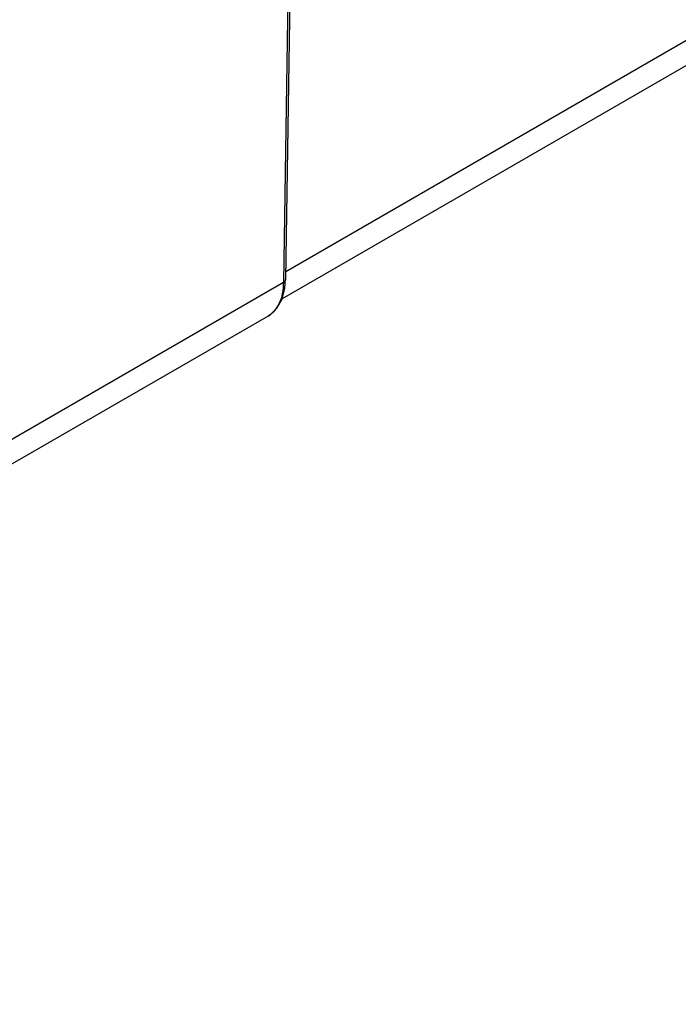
# Model space of a CAD drawing. Header units: inches. Extents: x 0 to 34, y 0 to 22.
# Tile 18 of 68: x 7.7 to 8.6, y 12.5 to 13.9. Entities that reach past the tile are written whole.
import ezdxf

# ---------------------------------------------------------------- set-up
doc = ezdxf.new("R2010")
doc.units = ezdxf.units.IN
doc.header["$LTSCALE"] = 1.87
doc.header["$MEASUREMENT"] = 0
doc.layers.get('0').update_dxf_attribs({"linetype": 'CONTINUOUS'})

msp = doc.modelspace()

# ---------------------------------------------------------------- linework, layer by layer
at = {"color": 7, "linetype": 'CONTINUOUS'}
for p, q in [((10.5081, 14.9469), (8.0473, 13.5261)), ((10.4876, 14.9019), (8.0425, 13.4902)), ((8.0582, 14.4362), (8.0443, 13.5123)), ((8.0611, 14.4402), (8.0472, 13.5163)), ((6.4541, 12.5941), (8.0443, 13.5123)), ((6.4334, 12.5491), (8.0243, 13.4677)), ((8.0243, 13.4676), (8.0265, 13.469))]:
    msp.add_line(p, q, dxfattribs=at)
for points in [[(8.0424, 13.4897), (8.0462, 13.5045), (8.0472, 13.5163)], [(8.0265, 13.469), (8.0357, 13.4777), (8.0424, 13.4897)]]:
    msp.add_lwpolyline(points, dxfattribs=at)
for points, knots in [([(8.0472, 13.5163), (8.0472, 13.5155), (8.0465, 13.5138), (8.0451, 13.5127), (8.0443, 13.5123)], [0, 0, 0, 0, 0.450567, 1, 1, 1, 1]), ([(8.0443, 13.5123), (8.0442, 13.5073), (8.0433, 13.4978), (8.0395, 13.4848), (8.0332, 13.4745), (8.0274, 13.4694), (8.0243, 13.4676)], [0, 0, 0, 0, 0.294957, 0.557123, 0.789316, 1, 1, 1, 1])]:
    msp.add_open_spline(points, degree=3, knots=knots, dxfattribs=at)

doc.saveas('drawing.dxf')
